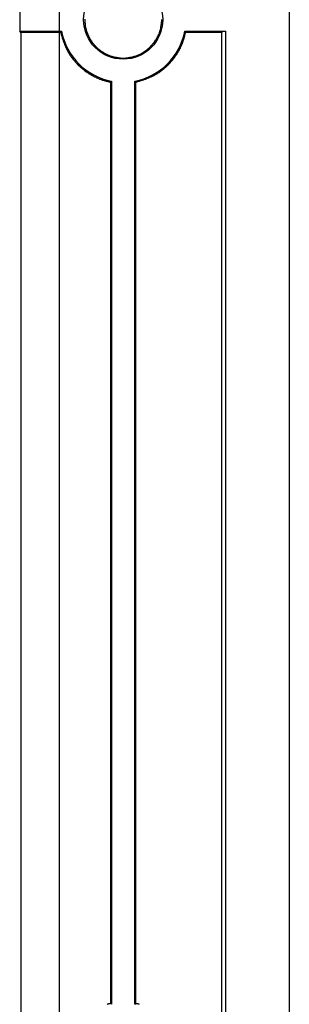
# Model space of a CAD drawing. Header units: millimetres. Extents: x 7187 to 8806, y -3756 to -2918.
# Tile 33 of 250: x 7600 to 7610, y -3590 to -3552. Entities that reach past the tile are written whole.
import ezdxf

# ---------------------------------------------------------------- set-up
doc = ezdxf.new("R2010")
doc.units = ezdxf.units.MM
doc.header["$LTSCALE"] = 3

msp = doc.modelspace()

# ---------------------------------------------------------------- linework, layer by layer
at = {"linetype": 'Continuous', "lineweight": 30}
for p, q in [((7610.097, -3513.365), (7610.097, -3754.365)), ((7599.549, -3551.413), (7599.549, -3552.317)), ((7599.596, -3552.364), (7599.549, -3552.317)), ((7599.549, -3552.317), (7601.187, -3552.317)), ((7599.596, -3552.364), (7599.596, -3592.366)), ((7606.007, -3552.317), (7607.595, -3552.317)), ((7607.595, -3552.317), (7607.439, -3552.356)), ((7607.439, -3552.356), (7607.439, -3592.374)), ((7607.595, -3552.317), (7607.595, -3592.413)), ((7603.1, -3554.312), (7603.1, -3590.418)), ((7603.145, -3554.275), (7603.145, -3590.455)), ((7604.049, -3590.455), (7604.049, -3554.275)), ((7604.092, -3590.419), (7604.092, -3554.311))]:
    msp.add_line(p, q, dxfattribs=at)
at = {"color": 3, "linetype": 'Continuous', "lineweight": 30}
msp.add_line((7601.097, -3520.365), (7601.097, -3747.365), dxfattribs=at)
at = {"linetype": 'Continuous', "lineweight": 30, "flags": 128}
for points in [[(7601.187, -3552.317), (7601.183, -3552.322), (7601.149, -3552.363)], [(7606.007, -3552.317), (7606.011, -3552.322), (7606.041, -3552.358)], [(7603.145, -3554.275), (7603.14, -3554.279), (7603.1, -3554.312)], [(7604.049, -3554.275), (7604.054, -3554.279), (7604.092, -3554.311)], [(7603.145, -3590.455), (7603.14, -3590.451), (7603.1, -3590.418)], [(7604.049, -3590.455), (7604.054, -3590.451), (7604.092, -3590.419)]]:
    msp.add_lwpolyline(points, dxfattribs=at)
at = {"linetype": 'Continuous', "lineweight": 30}
for points in [[(7602.095, -3551.85, 0), (7602.095, -3551.87, 0), (7602.095, -3551.88, 0), (7602.095, -3551.89, 0), (7602.095, -3551.91, 0), (7602.095, -3551.92, 0), (7602.095, -3551.93, 0), (7602.095, -3551.95, 0), (7602.095, -3551.96, 0), (7602.095, -3551.97, 0), (7602.095, -3551.99, 0), (7602.105, -3552, 0), (7602.105, -3552.01, 0), (7602.105, -3552.03, 0), (7602.105, -3552.04, 0), (7602.105, -3552.05, 0), (7602.105, -3552.07, 0), (7602.105, -3552.08, 0), (7602.115, -3552.09, 0), (7602.115, -3552.11, 0), (7602.115, -3552.12, 0), (7602.115, -3552.13, 0), (7602.125, -3552.15, 0), (7602.125, -3552.16, 0), (7602.125, -3552.17, 0), (7602.125, -3552.19, 0), (7602.135, -3552.2, 0), (7602.135, -3552.21, 0), (7602.135, -3552.23, 0), (7602.145, -3552.24, 0), (7602.145, -3552.25, 0), (7602.145, -3552.27, 0), (7602.155, -3552.28, 0), (7602.155, -3552.29, 0), (7602.165, -3552.3, 0), (7602.165, -3552.32, 0), (7602.165, -3552.33, 0), (7602.175, -3552.34, 0), (7602.175, -3552.36, 0), (7602.185, -3552.37, 0), (7602.185, -3552.38, 0), (7602.195, -3552.39, 0), (7602.195, -3552.41, 0), (7602.205, -3552.42, 0), (7602.205, -3552.43, 0), (7602.215, -3552.44, 0), (7602.215, -3552.46, 0), (7602.225, -3552.47, 0), (7602.225, -3552.48, 0), (7602.235, -3552.49, 0), (7602.235, -3552.51, 0), (7602.245, -3552.52, 0), (7602.245, -3552.53, 0), (7602.255, -3552.54, 0), (7602.265, -3552.55, 0), (7602.265, -3552.57, 0), (7602.275, -3552.58, 0), (7602.285, -3552.59, 0), (7602.285, -3552.6, 0), (7602.295, -3552.61, 0), (7602.305, -3552.62, 0), (7602.305, -3552.64, 0), (7602.315, -3552.65, 0), (7602.325, -3552.66, 0), (7602.325, -3552.67, 0), (7602.335, -3552.68, 0), (7602.345, -3552.69, 0), (7602.355, -3552.7, 0), (7602.355, -3552.72, 0), (7602.365, -3552.73, 0), (7602.375, -3552.74, 0), (7602.385, -3552.75, 0), (7602.385, -3552.76, 0), (7602.395, -3552.77, 0), (7602.405, -3552.78, 0), (7602.415, -3552.79, 0), (7602.425, -3552.8, 0), (7602.435, -3552.81, 0), (7602.435, -3552.82, 0), (7602.445, -3552.83, 0), (7602.455, -3552.84, 0), (7602.465, -3552.85, 0), (7602.475, -3552.86, 0), (7602.485, -3552.87, 0), (7602.495, -3552.88, 0), (7602.505, -3552.89, 0), (7602.515, -3552.9, 0), (7602.525, -3552.91, 0), (7602.525, -3552.92, 0), (7602.535, -3552.93, 0), (7602.545, -3552.94, 0), (7602.555, -3552.95, 0), (7602.565, -3552.96, 0), (7602.575, -3552.97, 0), (7602.585, -3552.98, 0), (7602.595, -3552.99, 0), (7602.605, -3553, 0), (7602.615, -3553.01, 0), (7602.625, -3553.01, 0), (7602.635, -3553.02, 0), (7602.645, -3553.03, 0), (7602.655, -3553.04, 0), (7602.675, -3553.05, 0), (7602.685, -3553.06, 0), (7602.695, -3553.06, 0), (7602.705, -3553.07, 0), (7602.715, -3553.08, 0), (7602.725, -3553.09, 0), (7602.735, -3553.1, 0), (7602.745, -3553.1, 0), (7602.755, -3553.11, 0), (7602.765, -3553.12, 0), (7602.775, -3553.13, 0), (7602.795, -3553.13, 0), (7602.805, -3553.14, 0), (7602.815, -3553.15, 0), (7602.825, -3553.15, 0), (7602.835, -3553.16, 0), (7602.845, -3553.17, 0), (7602.855, -3553.18, 0), (7602.875, -3553.18, 0), (7602.885, -3553.19, 0), (7602.895, -3553.19, 0), (7602.905, -3553.2, 0), (7602.915, -3553.21, 0), (7602.935, -3553.21, 0), (7602.945, -3553.22, 0), (7602.955, -3553.22, 0), (7602.965, -3553.23, 0), (7602.975, -3553.24, 0), (7602.995, -3553.24, 0), (7603.005, -3553.25, 0), (7603.015, -3553.25, 0), (7603.025, -3553.26, 0), (7603.045, -3553.26, 0), (7603.055, -3553.27, 0), (7603.065, -3553.27, 0), (7603.075, -3553.28, 0), (7603.095, -3553.28, 0), (7603.105, -3553.29, 0), (7603.115, -3553.29, 0), (7603.125, -3553.29, 0), (7603.145, -3553.3, 0), (7603.155, -3553.3, 0), (7603.165, -3553.31, 0), (7603.185, -3553.31, 0), (7603.195, -3553.31, 0), (7603.205, -3553.32, 0), (7603.215, -3553.32, 0), (7603.235, -3553.32, 0), (7603.245, -3553.33, 0), (7603.255, -3553.33, 0), (7603.275, -3553.33, 0), (7603.285, -3553.34, 0), (7603.295, -3553.34, 0), (7603.315, -3553.34, 0), (7603.325, -3553.34, 0), (7603.335, -3553.35, 0), (7603.355, -3553.35, 0), (7603.365, -3553.35, 0), (7603.375, -3553.35, 0), (7603.395, -3553.35, 0), (7603.405, -3553.36, 0), (7603.415, -3553.36, 0), (7603.435, -3553.36, 0), (7603.445, -3553.36, 0), (7603.455, -3553.36, 0), (7603.475, -3553.36, 0), (7603.485, -3553.36, 0), (7603.495, -3553.37, 0), (7603.515, -3553.37, 0), (7603.525, -3553.37, 0), (7603.535, -3553.37, 0), (7603.555, -3553.37, 0), (7603.565, -3553.37, 0), (7603.575, -3553.37, 0), (7603.595, -3553.37, 0), (7603.605, -3553.37, 0), (7603.615, -3553.37, 0), (7603.635, -3553.37, 0), (7603.645, -3553.37, 0), (7603.655, -3553.37, 0), (7603.675, -3553.37, 0), (7603.685, -3553.37, 0), (7603.695, -3553.37, 0), (7603.715, -3553.36, 0), (7603.725, -3553.36, 0), (7603.735, -3553.36, 0), (7603.755, -3553.36, 0), (7603.765, -3553.36, 0), (7603.775, -3553.36, 0), (7603.795, -3553.36, 0), (7603.805, -3553.35, 0), (7603.815, -3553.35, 0), (7603.835, -3553.35, 0), (7603.845, -3553.35, 0), (7603.855, -3553.35, 0), (7603.875, -3553.34, 0), (7603.885, -3553.34, 0), (7603.895, -3553.34, 0), (7603.915, -3553.34, 0), (7603.925, -3553.33, 0), (7603.935, -3553.33, 0), (7603.945, -3553.33, 0), (7603.965, -3553.32, 0), (7603.975, -3553.32, 0), (7603.985, -3553.32, 0), (7604.005, -3553.31, 0), (7604.015, -3553.31, 0), (7604.025, -3553.31, 0), (7604.045, -3553.3, 0), (7604.055, -3553.3, 0), (7604.065, -3553.3, 0), (7604.075, -3553.29, 0), (7604.095, -3553.29, 0), (7604.105, -3553.28, 0), (7604.115, -3553.28, 0), (7604.125, -3553.27, 0), (7604.145, -3553.27, 0), (7604.155, -3553.26, 0), (7604.165, -3553.26, 0), (7604.175, -3553.25, 0), (7604.195, -3553.25, 0), (7604.205, -3553.24, 0), (7604.215, -3553.24, 0), (7604.225, -3553.23, 0), (7604.245, -3553.23, 0), (7604.255, -3553.22, 0), (7604.265, -3553.21, 0), (7604.275, -3553.21, 0), (7604.285, -3553.2, 0), (7604.305, -3553.2, 0), (7604.315, -3553.19, 0), (7604.325, -3553.18, 0), (7604.335, -3553.18, 0), (7604.345, -3553.17, 0), (7604.355, -3553.16, 0), (7604.365, -3553.16, 0), (7604.385, -3553.15, 0), (7604.395, -3553.14, 0), (7604.405, -3553.13, 0), (7604.415, -3553.13, 0), (7604.425, -3553.12, 0), (7604.435, -3553.11, 0), (7604.445, -3553.1, 0), (7604.455, -3553.1, 0), (7604.465, -3553.09, 0), (7604.475, -3553.08, 0), (7604.485, -3553.07, 0), (7604.505, -3553.06, 0), (7604.515, -3553.06, 0), (7604.525, -3553.05, 0), (7604.535, -3553.04, 0), (7604.545, -3553.03, 0), (7604.555, -3553.02, 0), (7604.565, -3553.01, 0), (7604.575, -3553.01, 0), (7604.585, -3553, 0), (7604.595, -3552.99, 0), (7604.605, -3552.98, 0), (7604.615, -3552.97, 0), (7604.625, -3552.96, 0), (7604.635, -3552.95, 0), (7604.645, -3552.94, 0)], [(7604.645, -3552.94, 0), (7604.655, -3552.93, 0), (7604.665, -3552.92, 0), (7604.675, -3552.91, 0), (7604.675, -3552.9, 0), (7604.685, -3552.89, 0), (7604.695, -3552.88, 0), (7604.705, -3552.87, 0), (7604.715, -3552.86, 0), (7604.725, -3552.85, 0), (7604.735, -3552.84, 0), (7604.745, -3552.83, 0), (7604.745, -3552.82, 0), (7604.755, -3552.81, 0), (7604.765, -3552.8, 0), (7604.775, -3552.79, 0), (7604.785, -3552.78, 0), (7604.795, -3552.77, 0), (7604.795, -3552.76, 0), (7604.805, -3552.75, 0), (7604.815, -3552.74, 0), (7604.825, -3552.73, 0), (7604.835, -3552.71, 0), (7604.835, -3552.7, 0), (7604.845, -3552.69, 0), (7604.855, -3552.68, 0), (7604.865, -3552.67, 0), (7604.865, -3552.66, 0), (7604.875, -3552.65, 0), (7604.885, -3552.64, 0), (7604.895, -3552.63, 0), (7604.895, -3552.62, 0), (7604.905, -3552.6, 0), (7604.915, -3552.59, 0), (7604.915, -3552.58, 0), (7604.925, -3552.57, 0), (7604.935, -3552.56, 0), (7604.935, -3552.55, 0), (7604.945, -3552.53, 0), (7604.955, -3552.52, 0), (7604.955, -3552.51, 0), (7604.965, -3552.5, 0), (7604.965, -3552.49, 0), (7604.975, -3552.47, 0), (7604.985, -3552.46, 0), (7604.985, -3552.45, 0), (7604.995, -3552.44, 0), (7604.995, -3552.43, 0), (7605.005, -3552.41, 0), (7605.005, -3552.4, 0), (7605.015, -3552.39, 0), (7605.015, -3552.38, 0), (7605.015, -3552.36, 0), (7605.025, -3552.35, 0), (7605.025, -3552.34, 0), (7605.035, -3552.32, 0), (7605.035, -3552.31, 0), (7605.045, -3552.3, 0), (7605.045, -3552.29, 0), (7605.045, -3552.27, 0), (7605.055, -3552.26, 0), (7605.055, -3552.25, 0), (7605.055, -3552.23, 0), (7605.065, -3552.22, 0), (7605.065, -3552.21, 0), (7605.065, -3552.19, 0), (7605.065, -3552.18, 0), (7605.075, -3552.17, 0), (7605.075, -3552.15, 0), (7605.075, -3552.14, 0), (7605.075, -3552.13, 0), (7605.085, -3552.11, 0), (7605.085, -3552.1, 0), (7605.085, -3552.09, 0), (7605.085, -3552.07, 0), (7605.085, -3552.06, 0), (7605.095, -3552.05, 0), (7605.095, -3552.03, 0), (7605.095, -3552.02, 0), (7605.095, -3552.01, 0), (7605.095, -3551.99, 0), (7605.095, -3551.98, 0), (7605.095, -3551.97, 0), (7605.095, -3551.95, 0), (7605.105, -3551.94, 0), (7605.105, -3551.92, 0), (7605.105, -3551.91, 0), (7605.105, -3551.9, 0), (7605.105, -3551.88, 0), (7605.105, -3551.87, 0), (7605.105, -3551.86, 0)], [(7599.595, -3552.36, 0), (7599.605, -3552.36, 0), (7599.625, -3552.36, 0), (7599.635, -3552.36, 0), (7599.645, -3552.36, 0), (7599.655, -3552.36, 0), (7599.665, -3552.36, 0), (7599.685, -3552.36, 0), (7599.695, -3552.36, 0), (7599.705, -3552.36, 0), (7599.715, -3552.36, 0), (7599.725, -3552.36, 0), (7599.745, -3552.36, 0), (7599.755, -3552.36, 0), (7599.765, -3552.36, 0), (7599.775, -3552.36, 0), (7599.795, -3552.36, 0), (7599.805, -3552.36, 0), (7599.815, -3552.36, 0), (7599.825, -3552.36, 0), (7599.835, -3552.36, 0), (7599.855, -3552.36, 0), (7599.865, -3552.36, 0), (7599.875, -3552.36, 0), (7599.885, -3552.36, 0), (7599.895, -3552.36, 0), (7599.915, -3552.36, 0), (7599.925, -3552.36, 0), (7599.935, -3552.36, 0), (7599.945, -3552.36, 0), (7599.965, -3552.36, 0), (7599.975, -3552.36, 0), (7599.985, -3552.36, 0), (7599.995, -3552.36, 0), (7600.005, -3552.36, 0), (7600.025, -3552.36, 0), (7600.035, -3552.36, 0), (7600.045, -3552.36, 0), (7600.055, -3552.36, 0), (7600.065, -3552.36, 0), (7600.085, -3552.36, 0), (7600.095, -3552.36, 0), (7600.105, -3552.36, 0), (7600.115, -3552.36, 0), (7600.125, -3552.36, 0), (7600.145, -3552.36, 0), (7600.155, -3552.36, 0), (7600.165, -3552.36, 0), (7600.175, -3552.36, 0), (7600.195, -3552.36, 0), (7600.205, -3552.36, 0), (7600.215, -3552.36, 0), (7600.225, -3552.36, 0), (7600.235, -3552.36, 0), (7600.255, -3552.36, 0), (7600.265, -3552.36, 0), (7600.275, -3552.36, 0), (7600.285, -3552.36, 0), (7600.295, -3552.36, 0), (7600.315, -3552.36, 0), (7600.325, -3552.36, 0), (7600.335, -3552.36, 0), (7600.345, -3552.36, 0), (7600.365, -3552.36, 0), (7600.375, -3552.36, 0), (7600.385, -3552.36, 0), (7600.395, -3552.36, 0), (7600.405, -3552.36, 0), (7600.425, -3552.36, 0), (7600.435, -3552.36, 0), (7600.445, -3552.36, 0), (7600.455, -3552.36, 0), (7600.465, -3552.36, 0), (7600.485, -3552.36, 0), (7600.495, -3552.36, 0), (7600.505, -3552.36, 0), (7600.515, -3552.36, 0), (7600.535, -3552.36, 0), (7600.545, -3552.36, 0), (7600.555, -3552.36, 0), (7600.565, -3552.36, 0), (7600.575, -3552.36, 0), (7600.595, -3552.36, 0), (7600.605, -3552.36, 0), (7600.615, -3552.36, 0), (7600.625, -3552.36, 0), (7600.635, -3552.36, 0), (7600.655, -3552.36, 0), (7600.665, -3552.36, 0), (7600.675, -3552.36, 0), (7600.685, -3552.36, 0), (7600.705, -3552.36, 0), (7600.715, -3552.36, 0), (7600.725, -3552.36, 0), (7600.735, -3552.36, 0), (7600.745, -3552.36, 0), (7600.765, -3552.36, 0), (7600.775, -3552.36, 0), (7600.785, -3552.36, 0), (7600.795, -3552.36, 0), (7600.805, -3552.36, 0), (7600.825, -3552.36, 0), (7600.835, -3552.36, 0), (7600.845, -3552.36, 0), (7600.855, -3552.36, 0), (7600.865, -3552.36, 0), (7600.885, -3552.36, 0), (7600.895, -3552.36, 0), (7600.905, -3552.36, 0), (7600.915, -3552.36, 0), (7600.935, -3552.36, 0), (7600.945, -3552.36, 0), (7600.955, -3552.36, 0), (7600.965, -3552.36, 0), (7600.975, -3552.36, 0), (7600.995, -3552.36, 0), (7601.005, -3552.36, 0), (7601.015, -3552.36, 0), (7601.025, -3552.36, 0), (7601.035, -3552.36, 0), (7601.055, -3552.36, 0), (7601.065, -3552.36, 0), (7601.075, -3552.36, 0), (7601.085, -3552.36, 0), (7601.105, -3552.36, 0), (7601.115, -3552.36, 0), (7601.125, -3552.36, 0), (7601.135, -3552.36, 0), (7601.145, -3552.36, 0)], [(7601.145, -3552.36, 0), (7601.155, -3552.38, 0), (7601.155, -3552.39, 0), (7601.165, -3552.4, 0), (7601.165, -3552.41, 0), (7601.165, -3552.43, 0), (7601.175, -3552.44, 0), (7601.175, -3552.45, 0), (7601.175, -3552.46, 0), (7601.185, -3552.48, 0), (7601.185, -3552.49, 0), (7601.195, -3552.5, 0), (7601.195, -3552.51, 0), (7601.195, -3552.53, 0), (7601.205, -3552.54, 0), (7601.205, -3552.55, 0), (7601.215, -3552.56, 0), (7601.215, -3552.58, 0), (7601.215, -3552.59, 0), (7601.225, -3552.6, 0), (7601.225, -3552.61, 0), (7601.235, -3552.63, 0), (7601.235, -3552.64, 0), (7601.245, -3552.65, 0), (7601.245, -3552.66, 0), (7601.245, -3552.68, 0), (7601.255, -3552.69, 0), (7601.255, -3552.7, 0), (7601.265, -3552.71, 0), (7601.265, -3552.73, 0), (7601.275, -3552.74, 0), (7601.275, -3552.75, 0), (7601.275, -3552.76, 0), (7601.285, -3552.78, 0), (7601.285, -3552.79, 0), (7601.295, -3552.8, 0), (7601.295, -3552.81, 0), (7601.305, -3552.82, 0), (7601.305, -3552.84, 0), (7601.315, -3552.85, 0), (7601.315, -3552.86, 0), (7601.325, -3552.87, 0), (7601.325, -3552.89, 0), (7601.335, -3552.9, 0), (7601.335, -3552.91, 0), (7601.345, -3552.92, 0), (7601.345, -3552.93, 0), (7601.355, -3552.95, 0), (7601.355, -3552.96, 0), (7601.365, -3552.97, 0), (7601.365, -3552.98, 0), (7601.375, -3552.99, 0), (7601.375, -3553, 0), (7601.385, -3553.02, 0), (7601.395, -3553.03, 0), (7601.395, -3553.04, 0), (7601.405, -3553.05, 0), (7601.405, -3553.06, 0), (7601.415, -3553.07, 0), (7601.415, -3553.09, 0), (7601.425, -3553.1, 0), (7601.435, -3553.11, 0), (7601.435, -3553.12, 0), (7601.445, -3553.13, 0), (7601.455, -3553.14, 0), (7601.455, -3553.15, 0), (7601.465, -3553.17, 0), (7601.465, -3553.18, 0), (7601.475, -3553.19, 0), (7601.485, -3553.2, 0), (7601.495, -3553.21, 0), (7601.495, -3553.22, 0), (7601.505, -3553.23, 0), (7601.515, -3553.24, 0), (7601.515, -3553.25, 0), (7601.525, -3553.27, 0), (7601.535, -3553.28, 0), (7601.535, -3553.29, 0), (7601.545, -3553.3, 0), (7601.555, -3553.31, 0), (7601.565, -3553.32, 0), (7601.565, -3553.33, 0), (7601.575, -3553.34, 0), (7601.585, -3553.35, 0), (7601.595, -3553.36, 0), (7601.605, -3553.37, 0), (7601.605, -3553.38, 0), (7601.615, -3553.39, 0), (7601.625, -3553.4, 0), (7601.635, -3553.41, 0), (7601.645, -3553.42, 0), (7601.645, -3553.43, 0), (7601.655, -3553.44, 0), (7601.665, -3553.45, 0), (7601.675, -3553.46, 0), (7601.685, -3553.47, 0), (7601.695, -3553.48, 0), (7601.705, -3553.49, 0), (7601.705, -3553.5, 0), (7601.715, -3553.51, 0), (7601.725, -3553.52, 0), (7601.735, -3553.53, 0), (7601.745, -3553.54, 0), (7601.755, -3553.55, 0), (7601.765, -3553.56, 0), (7601.775, -3553.57, 0), (7601.785, -3553.58, 0), (7601.785, -3553.59, 0), (7601.795, -3553.6, 0), (7601.805, -3553.61, 0), (7601.815, -3553.62, 0), (7601.825, -3553.63, 0), (7601.835, -3553.64, 0), (7601.845, -3553.65, 0), (7601.855, -3553.66, 0), (7601.865, -3553.67, 0), (7601.875, -3553.67, 0), (7601.885, -3553.68, 0), (7601.895, -3553.69, 0), (7601.905, -3553.7, 0), (7601.915, -3553.71, 0), (7601.925, -3553.72, 0), (7601.935, -3553.73, 0), (7601.945, -3553.74, 0), (7601.955, -3553.75, 0), (7601.965, -3553.75, 0), (7601.975, -3553.76, 0), (7601.985, -3553.77, 0), (7601.995, -3553.78, 0), (7602.005, -3553.79, 0), (7602.015, -3553.8, 0), (7602.025, -3553.8, 0), (7602.035, -3553.81, 0), (7602.045, -3553.82, 0), (7602.055, -3553.83, 0), (7602.065, -3553.84, 0), (7602.075, -3553.85, 0), (7602.085, -3553.85, 0), (7602.095, -3553.86, 0), (7602.105, -3553.87, 0), (7602.115, -3553.88, 0), (7602.125, -3553.89, 0), (7602.135, -3553.89, 0), (7602.145, -3553.9, 0), (7602.155, -3553.91, 0), (7602.175, -3553.92, 0), (7602.185, -3553.92, 0), (7602.195, -3553.93, 0), (7602.205, -3553.94, 0), (7602.215, -3553.95, 0), (7602.225, -3553.95, 0), (7602.235, -3553.96, 0), (7602.245, -3553.97, 0), (7602.255, -3553.97, 0), (7602.265, -3553.98, 0), (7602.275, -3553.99, 0), (7602.295, -3554, 0), (7602.305, -3554, 0), (7602.315, -3554.01, 0), (7602.325, -3554.02, 0), (7602.335, -3554.02, 0), (7602.345, -3554.03, 0), (7602.355, -3554.04, 0), (7602.365, -3554.04, 0), (7602.385, -3554.05, 0), (7602.395, -3554.05, 0), (7602.405, -3554.06, 0), (7602.415, -3554.07, 0), (7602.425, -3554.07, 0), (7602.435, -3554.08, 0), (7602.455, -3554.09, 0), (7602.465, -3554.09, 0), (7602.475, -3554.1, 0), (7602.485, -3554.1, 0), (7602.495, -3554.11, 0), (7602.505, -3554.11, 0), (7602.525, -3554.12, 0), (7602.535, -3554.13, 0), (7602.545, -3554.13, 0), (7602.555, -3554.14, 0), (7602.565, -3554.14, 0), (7602.575, -3554.15, 0), (7602.595, -3554.15, 0), (7602.605, -3554.16, 0), (7602.615, -3554.16, 0), (7602.625, -3554.17, 0), (7602.635, -3554.17, 0), (7602.655, -3554.18, 0), (7602.665, -3554.18, 0), (7602.675, -3554.19, 0), (7602.685, -3554.19, 0), (7602.705, -3554.2, 0), (7602.715, -3554.2, 0), (7602.725, -3554.2, 0), (7602.735, -3554.21, 0), (7602.745, -3554.21, 0), (7602.765, -3554.22, 0), (7602.775, -3554.22, 0), (7602.785, -3554.23, 0), (7602.795, -3554.23, 0), (7602.815, -3554.23, 0), (7602.825, -3554.24, 0), (7602.835, -3554.24, 0), (7602.845, -3554.24, 0), (7602.865, -3554.25, 0), (7602.875, -3554.25, 0), (7602.885, -3554.26, 0), (7602.895, -3554.26, 0), (7602.915, -3554.26, 0), (7602.925, -3554.27, 0), (7602.935, -3554.27, 0), (7602.945, -3554.27, 0), (7602.965, -3554.28, 0), (7602.975, -3554.28, 0), (7602.985, -3554.28, 0), (7602.995, -3554.29, 0), (7603.015, -3554.29, 0), (7603.025, -3554.29, 0), (7603.035, -3554.3, 0), (7603.045, -3554.3, 0), (7603.065, -3554.3, 0), (7603.075, -3554.31, 0), (7603.085, -3554.31, 0), (7603.105, -3554.31, 0)], [(7604.095, -3554.31, 0), (7604.105, -3554.31, 0), (7604.115, -3554.3, 0), (7604.125, -3554.3, 0), (7604.145, -3554.3, 0), (7604.155, -3554.29, 0), (7604.165, -3554.29, 0), (7604.185, -3554.28, 0), (7604.195, -3554.28, 0), (7604.205, -3554.28, 0), (7604.215, -3554.27, 0), (7604.235, -3554.27, 0), (7604.245, -3554.26, 0), (7604.255, -3554.26, 0), (7604.265, -3554.26, 0), (7604.285, -3554.25, 0), (7604.295, -3554.25, 0), (7604.305, -3554.24, 0), (7604.315, -3554.24, 0), (7604.335, -3554.24, 0), (7604.345, -3554.23, 0), (7604.355, -3554.23, 0), (7604.365, -3554.22, 0), (7604.385, -3554.22, 0), (7604.395, -3554.22, 0), (7604.405, -3554.21, 0), (7604.415, -3554.21, 0), (7604.425, -3554.2, 0), (7604.445, -3554.2, 0), (7604.455, -3554.19, 0), (7604.465, -3554.19, 0), (7604.475, -3554.19, 0), (7604.495, -3554.18, 0), (7604.505, -3554.18, 0), (7604.515, -3554.17, 0), (7604.525, -3554.17, 0), (7604.535, -3554.16, 0), (7604.555, -3554.16, 0), (7604.565, -3554.15, 0), (7604.575, -3554.15, 0), (7604.585, -3554.14, 0), (7604.605, -3554.14, 0), (7604.615, -3554.13, 0), (7604.625, -3554.13, 0), (7604.635, -3554.12, 0), (7604.645, -3554.12, 0), (7604.665, -3554.11, 0), (7604.675, -3554.11, 0), (7604.685, -3554.1, 0), (7604.695, -3554.1, 0), (7604.705, -3554.09, 0), (7604.715, -3554.09, 0), (7604.735, -3554.08, 0), (7604.745, -3554.08, 0), (7604.755, -3554.07, 0), (7604.765, -3554.07, 0), (7604.775, -3554.06, 0), (7604.785, -3554.05, 0), (7604.805, -3554.05, 0), (7604.815, -3554.04, 0), (7604.825, -3554.04, 0), (7604.835, -3554.03, 0), (7604.845, -3554.02, 0), (7604.855, -3554.02, 0), (7604.865, -3554.01, 0), (7604.885, -3554, 0), (7604.895, -3554, 0), (7604.905, -3553.99, 0), (7604.915, -3553.98, 0), (7604.925, -3553.98, 0), (7604.935, -3553.97, 0), (7604.945, -3553.96, 0), (7604.955, -3553.96, 0), (7604.965, -3553.95, 0), (7604.985, -3553.94, 0), (7604.995, -3553.94, 0), (7605.005, -3553.93, 0), (7605.015, -3553.92, 0), (7605.025, -3553.91, 0), (7605.035, -3553.91, 0), (7605.045, -3553.9, 0), (7605.055, -3553.89, 0), (7605.065, -3553.88, 0), (7605.075, -3553.88, 0), (7605.085, -3553.87, 0), (7605.095, -3553.86, 0), (7605.105, -3553.85, 0), (7605.115, -3553.85, 0), (7605.125, -3553.84, 0), (7605.135, -3553.83, 0), (7605.145, -3553.82, 0), (7605.155, -3553.81, 0), (7605.165, -3553.8, 0), (7605.175, -3553.8, 0), (7605.185, -3553.79, 0), (7605.195, -3553.78, 0), (7605.205, -3553.77, 0), (7605.215, -3553.76, 0), (7605.225, -3553.75, 0), (7605.235, -3553.74, 0), (7605.245, -3553.74, 0), (7605.255, -3553.73, 0), (7605.265, -3553.72, 0), (7605.275, -3553.71, 0), (7605.285, -3553.7, 0), (7605.295, -3553.69, 0), (7605.305, -3553.68, 0), (7605.315, -3553.67, 0), (7605.325, -3553.66, 0), (7605.335, -3553.66, 0), (7605.345, -3553.65, 0), (7605.355, -3553.64, 0), (7605.365, -3553.63, 0), (7605.375, -3553.62, 0), (7605.385, -3553.61, 0), (7605.395, -3553.6, 0), (7605.395, -3553.59, 0), (7605.405, -3553.58, 0), (7605.415, -3553.57, 0), (7605.425, -3553.56, 0), (7605.435, -3553.55, 0), (7605.445, -3553.54, 0), (7605.455, -3553.53, 0), (7605.465, -3553.52, 0), (7605.475, -3553.51, 0), (7605.475, -3553.5, 0), (7605.485, -3553.49, 0), (7605.495, -3553.48, 0), (7605.505, -3553.47, 0), (7605.515, -3553.46, 0), (7605.525, -3553.45, 0), (7605.535, -3553.44, 0), (7605.535, -3553.43, 0), (7605.545, -3553.42, 0), (7605.555, -3553.41, 0), (7605.565, -3553.4, 0), (7605.575, -3553.39, 0), (7605.575, -3553.38, 0), (7605.585, -3553.37, 0), (7605.595, -3553.36, 0), (7605.605, -3553.35, 0), (7605.615, -3553.34, 0), (7605.615, -3553.32, 0), (7605.625, -3553.31, 0), (7605.635, -3553.3, 0), (7605.645, -3553.29, 0), (7605.645, -3553.28, 0), (7605.655, -3553.27, 0), (7605.665, -3553.26, 0), (7605.675, -3553.25, 0), (7605.675, -3553.24, 0), (7605.685, -3553.23, 0), (7605.695, -3553.22, 0), (7605.705, -3553.21, 0), (7605.705, -3553.19, 0), (7605.715, -3553.18, 0), (7605.725, -3553.17, 0), (7605.725, -3553.16, 0), (7605.735, -3553.15, 0), (7605.745, -3553.14, 0), (7605.745, -3553.13, 0), (7605.755, -3553.12, 0), (7605.765, -3553.1, 0), (7605.765, -3553.09, 0), (7605.775, -3553.08, 0), (7605.785, -3553.07, 0), (7605.785, -3553.06, 0), (7605.795, -3553.05, 0), (7605.805, -3553.04, 0), (7605.805, -3553.02, 0), (7605.815, -3553.01, 0), (7605.815, -3553, 0), (7605.825, -3552.99, 0), (7605.835, -3552.98, 0), (7605.835, -3552.97, 0), (7605.845, -3552.95, 0), (7605.845, -3552.94, 0), (7605.855, -3552.93, 0), (7605.855, -3552.92, 0), (7605.865, -3552.91, 0), (7605.865, -3552.89, 0), (7605.875, -3552.88, 0), (7605.885, -3552.87, 0), (7605.885, -3552.86, 0), (7605.895, -3552.85, 0), (7605.895, -3552.83, 0), (7605.905, -3552.82, 0), (7605.905, -3552.81, 0), (7605.915, -3552.8, 0), (7605.915, -3552.79, 0), (7605.915, -3552.77, 0), (7605.925, -3552.76, 0), (7605.925, -3552.75, 0), (7605.935, -3552.74, 0), (7605.935, -3552.72, 0), (7605.945, -3552.71, 0), (7605.945, -3552.7, 0), (7605.945, -3552.69, 0), (7605.955, -3552.67, 0), (7605.955, -3552.66, 0), (7605.965, -3552.65, 0), (7605.965, -3552.64, 0), (7605.965, -3552.62, 0), (7605.975, -3552.61, 0), (7605.975, -3552.6, 0), (7605.985, -3552.59, 0), (7605.985, -3552.57, 0), (7605.985, -3552.56, 0), (7605.995, -3552.55, 0), (7605.995, -3552.54, 0), (7605.995, -3552.52, 0), (7606.005, -3552.51, 0), (7606.005, -3552.5, 0), (7606.005, -3552.49, 0), (7606.015, -3552.47, 0), (7606.015, -3552.46, 0), (7606.015, -3552.45, 0), (7606.025, -3552.43, 0), (7606.025, -3552.42, 0), (7606.025, -3552.41, 0), (7606.035, -3552.4, 0), (7606.035, -3552.38, 0), (7606.035, -3552.37, 0), (7606.045, -3552.36, 0)], [(7606.045, -3552.36, 0), (7606.055, -3552.36, 0), (7606.065, -3552.36, 0), (7606.075, -3552.36, 0), (7606.085, -3552.36, 0), (7606.095, -3552.36, 0), (7606.105, -3552.36, 0), (7606.115, -3552.36, 0), (7606.125, -3552.36, 0), (7606.135, -3552.36, 0), (7606.155, -3552.36, 0), (7606.165, -3552.36, 0), (7606.175, -3552.36, 0), (7606.185, -3552.36, 0), (7606.195, -3552.36, 0), (7606.205, -3552.36, 0), (7606.215, -3552.36, 0), (7606.225, -3552.36, 0), (7606.235, -3552.36, 0), (7606.245, -3552.36, 0), (7606.255, -3552.36, 0), (7606.275, -3552.36, 0), (7606.285, -3552.36, 0), (7606.295, -3552.36, 0), (7606.305, -3552.36, 0), (7606.315, -3552.36, 0), (7606.325, -3552.36, 0), (7606.335, -3552.36, 0), (7606.345, -3552.36, 0), (7606.355, -3552.36, 0), (7606.365, -3552.36, 0), (7606.375, -3552.36, 0), (7606.395, -3552.36, 0), (7606.405, -3552.36, 0), (7606.415, -3552.36, 0), (7606.425, -3552.36, 0), (7606.435, -3552.36, 0), (7606.445, -3552.36, 0), (7606.455, -3552.36, 0), (7606.465, -3552.36, 0), (7606.475, -3552.36, 0), (7606.485, -3552.36, 0), (7606.495, -3552.36, 0), (7606.515, -3552.36, 0), (7606.525, -3552.36, 0), (7606.535, -3552.36, 0), (7606.545, -3552.36, 0), (7606.555, -3552.36, 0), (7606.565, -3552.36, 0), (7606.575, -3552.36, 0), (7606.585, -3552.36, 0), (7606.595, -3552.36, 0), (7606.605, -3552.36, 0), (7606.625, -3552.36, 0), (7606.635, -3552.36, 0), (7606.645, -3552.36, 0), (7606.655, -3552.36, 0), (7606.665, -3552.36, 0), (7606.675, -3552.36, 0), (7606.685, -3552.36, 0), (7606.695, -3552.36, 0), (7606.705, -3552.36, 0), (7606.715, -3552.36, 0), (7606.725, -3552.36, 0), (7606.745, -3552.36, 0), (7606.755, -3552.36, 0), (7606.765, -3552.36, 0), (7606.775, -3552.36, 0), (7606.785, -3552.36, 0), (7606.795, -3552.36, 0), (7606.805, -3552.36, 0), (7606.815, -3552.36, 0), (7606.825, -3552.36, 0), (7606.835, -3552.36, 0), (7606.845, -3552.36, 0), (7606.865, -3552.36, 0), (7606.875, -3552.36, 0), (7606.885, -3552.36, 0), (7606.895, -3552.36, 0), (7606.905, -3552.36, 0), (7606.915, -3552.36, 0), (7606.925, -3552.36, 0), (7606.935, -3552.36, 0), (7606.945, -3552.36, 0), (7606.955, -3552.36, 0), (7606.965, -3552.36, 0), (7606.985, -3552.36, 0), (7606.995, -3552.36, 0), (7607.005, -3552.36, 0), (7607.015, -3552.36, 0), (7607.025, -3552.36, 0), (7607.035, -3552.36, 0), (7607.045, -3552.36, 0), (7607.055, -3552.36, 0), (7607.065, -3552.36, 0), (7607.075, -3552.36, 0), (7607.085, -3552.36, 0), (7607.105, -3552.36, 0), (7607.115, -3552.36, 0), (7607.125, -3552.36, 0), (7607.135, -3552.36, 0), (7607.145, -3552.36, 0), (7607.155, -3552.36, 0), (7607.165, -3552.36, 0), (7607.175, -3552.36, 0), (7607.185, -3552.36, 0), (7607.195, -3552.36, 0), (7607.205, -3552.36, 0), (7607.225, -3552.36, 0), (7607.235, -3552.36, 0), (7607.245, -3552.36, 0), (7607.255, -3552.36, 0), (7607.265, -3552.36, 0), (7607.275, -3552.36, 0), (7607.285, -3552.36, 0), (7607.295, -3552.36, 0), (7607.305, -3552.36, 0), (7607.315, -3552.36, 0), (7607.325, -3552.36, 0), (7607.345, -3552.36, 0), (7607.355, -3552.36, 0), (7607.365, -3552.36, 0), (7607.375, -3552.36, 0), (7607.385, -3552.36, 0), (7607.395, -3552.36, 0), (7607.405, -3552.36, 0), (7607.415, -3552.36, 0), (7607.425, -3552.36, 0), (7607.435, -3552.36, 0)], [(7603.105, -3590.42, 0), (7603.085, -3590.42, 0), (7603.075, -3590.43, 0), (7603.065, -3590.43, 0), (7603.045, -3590.43, 0), (7603.035, -3590.44, 0), (7603.025, -3590.44, 0), (7603.015, -3590.45, 0), (7602.995, -3590.45, 0), (7602.985, -3590.45, 0), (7602.975, -3590.46, 0)], [(7604.235, -3590.46, 0), (7604.215, -3590.45, 0), (7604.205, -3590.45, 0), (7604.195, -3590.45, 0), (7604.185, -3590.44, 0), (7604.165, -3590.44, 0), (7604.155, -3590.44, 0), (7604.145, -3590.43, 0), (7604.135, -3590.43, 0), (7604.115, -3590.43, 0), (7604.105, -3590.42, 0), (7604.095, -3590.42, 0)]]:
    msp.add_polyline3d(points, dxfattribs=at)
msp.add_circle((7603.597, -3551.865), 1.548, dxfattribs=at)
for start, end in [(190.6227, 259.3773), (280.6227, 349.3773)]:
    msp.add_arc((7603.597, -3551.865), 2.452, start, end, dxfattribs=at)

doc.saveas('drawing.dxf')
